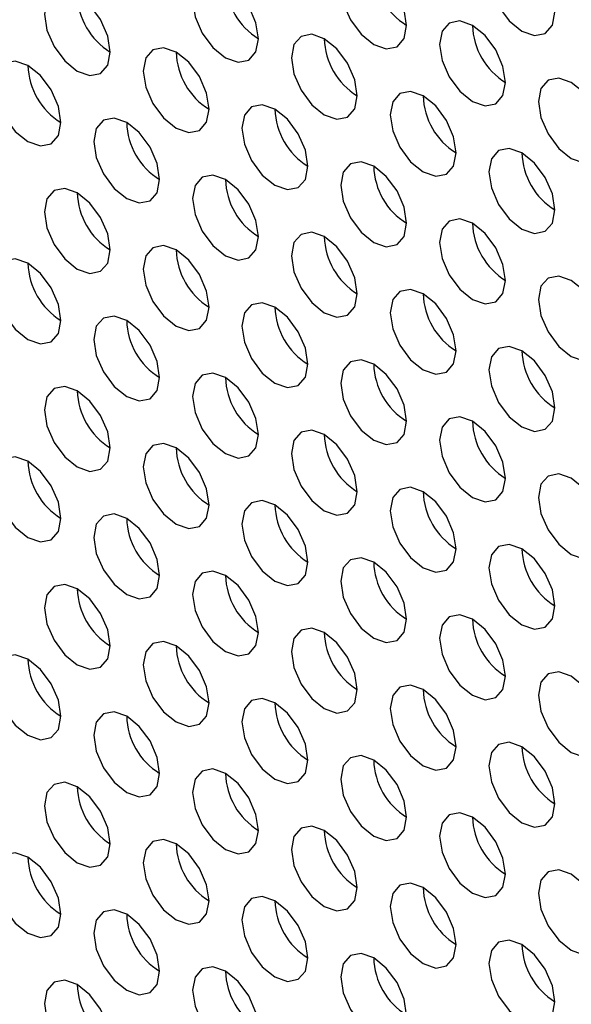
# Model space of a CAD drawing. Header units: millimetres. Extents: x 3619 to 4737, y 1503 to 2366.
# Tile 137 of 256: x 4415.49 to 4419.44, y 2144.65 to 2151.69. Entities that reach past the tile are written whole.
import ezdxf

# ---------------------------------------------------------------- set-up
doc = ezdxf.new("R2010")
doc.units = ezdxf.units.MM

msp = doc.modelspace()

# ---------------------------------------------------------------- linework, layer by layer
at = {"color": 7, "linetype": 'Continuous', "lineweight": 30}
for p, q in [((4419.4406, 2151.2407), (4419.4406, 2151.2406)), ((4419.4406, 2149.8253), (4419.4406, 2149.8253)), ((4419.4406, 2148.41), (4419.4406, 2148.41)), ((4419.4406, 2146.9947), (4419.4406, 2146.9946)), ((4419.4406, 2145.5793), (4419.4406, 2145.5793))]:
    msp.add_line(p, q, dxfattribs=at)
at = {"color": 7, "linetype": 'Continuous', "lineweight": 30, "flags": 128}
for points in [[(4419.3227, 2151.7442), (4419.3048, 2151.8587), (4419.2537, 2151.9765), (4419.1772, 2152.0796), (4419.087, 2152.1524), (4418.9968, 2152.1838), (4418.9204, 2152.1689), (4418.8693, 2152.1101), (4418.8513, 2152.0163), (4418.8693, 2151.9018), (4418.9204, 2151.784), (4418.9968, 2151.6809), (4419.087, 2151.6081), (4419.1772, 2151.5767), (4419.2537, 2151.5916), (4419.3048, 2151.6504), (4419.3227, 2151.7442)], [(4418.2621, 2151.6488), (4418.2441, 2151.7633), (4418.193, 2151.8811), (4418.1166, 2151.9843), (4418.0264, 2152.0571), (4417.9362, 2152.0884), (4417.8597, 2152.0736), (4417.8086, 2152.0148), (4417.7907, 2151.921), (4417.8086, 2151.8064), (4417.8597, 2151.6887), (4417.9362, 2151.5855), (4418.0264, 2151.5127), (4418.1166, 2151.4814), (4418.193, 2151.4962), (4418.2441, 2151.555), (4418.2621, 2151.6488)], [(4417.2014, 2151.5535), (4417.1835, 2151.668), (4417.1324, 2151.7858), (4417.0559, 2151.8889), (4416.9657, 2151.9617), (4416.8755, 2151.9931), (4416.799, 2151.9782), (4416.748, 2151.9194), (4416.73, 2151.8256), (4416.748, 2151.7111), (4416.799, 2151.5933), (4416.8755, 2151.4901), (4416.9657, 2151.4174), (4417.0559, 2151.386), (4417.1324, 2151.4009), (4417.1835, 2151.4597), (4417.2014, 2151.5535)], [(4416.1408, 2151.4581), (4416.1228, 2151.5726), (4416.0717, 2151.6904), (4415.9953, 2151.7936), (4415.9051, 2151.8664), (4415.8149, 2151.8977), (4415.7384, 2151.8828), (4415.6873, 2151.824), (4415.6694, 2151.7302), (4415.6873, 2151.6157), (4415.7384, 2151.4979), (4415.8149, 2151.3948), (4415.9051, 2151.322), (4415.9953, 2151.2906), (4416.0717, 2151.3055), (4416.1228, 2151.3643), (4416.1408, 2151.4581)], [(4418.9692, 2151.2406), (4418.9512, 2151.3551), (4418.9002, 2151.4729), (4418.8237, 2151.5761), (4418.7335, 2151.6489), (4418.6433, 2151.6802), (4418.5668, 2151.6654), (4418.5157, 2151.6066), (4418.4978, 2151.5128), (4418.5157, 2151.3982), (4418.5668, 2151.2804), (4418.6433, 2151.1773), (4418.7335, 2151.1045), (4418.8237, 2151.0732), (4418.9002, 2151.088), (4418.9512, 2151.1468), (4418.9692, 2151.2406)], [(4417.9085, 2151.1453), (4417.8906, 2151.2598), (4417.8395, 2151.3776), (4417.763, 2151.4807), (4417.6728, 2151.5535), (4417.5826, 2151.5849), (4417.5062, 2151.57), (4417.4551, 2151.5112), (4417.4371, 2151.4174), (4417.4551, 2151.3029), (4417.5062, 2151.1851), (4417.5826, 2151.0819), (4417.6728, 2151.0091), (4417.763, 2150.9778), (4417.8395, 2150.9927), (4417.8906, 2151.0515), (4417.9085, 2151.1453)], [(4416.8479, 2151.0499), (4416.8299, 2151.1644), (4416.7788, 2151.2822), (4416.7024, 2151.3854), (4416.6122, 2151.4581), (4416.522, 2151.4895), (4416.4455, 2151.4746), (4416.3944, 2151.4158), (4416.3765, 2151.322), (4416.3944, 2151.2075), (4416.4455, 2151.0897), (4416.522, 2150.9866), (4416.6122, 2150.9138), (4416.7024, 2150.8824), (4416.7788, 2150.8973), (4416.8299, 2150.9561), (4416.8479, 2151.0499)], [(4415.7872, 2150.9545), (4415.7693, 2151.069), (4415.7182, 2151.1868), (4415.6417, 2151.29), (4415.5515, 2151.3628), (4415.4613, 2151.3941), (4415.3848, 2151.3793), (4415.3337, 2151.3205), (4415.3158, 2151.2267), (4415.3337, 2151.1122), (4415.3848, 2150.9944), (4415.4613, 2150.8912), (4415.5515, 2150.8184), (4415.6417, 2150.7871), (4415.7182, 2150.8019), (4415.7693, 2150.8607), (4415.7872, 2150.9545)], [(4419.6763, 2150.8324), (4419.6584, 2150.9469), (4419.6073, 2151.0647), (4419.5308, 2151.1679), (4419.4406, 2151.2407), (4419.3504, 2151.272), (4419.2739, 2151.2572), (4419.2228, 2151.1984), (4419.2049, 2151.1046), (4419.2228, 2150.99), (4419.2739, 2150.8722), (4419.3504, 2150.7691), (4419.4406, 2150.6963), (4419.5308, 2150.665), (4419.6073, 2150.6798), (4419.6584, 2150.7386), (4419.6763, 2150.8324)], [(4418.6156, 2150.7371), (4418.5977, 2150.8516), (4418.5466, 2150.9694), (4418.4701, 2151.0725), (4418.3799, 2151.1453), (4418.2897, 2151.1767), (4418.2133, 2151.1618), (4418.1622, 2151.103), (4418.1442, 2151.0092), (4418.1622, 2150.8947), (4418.2133, 2150.7769), (4418.2897, 2150.6737), (4418.3799, 2150.6009), (4418.4701, 2150.5696), (4418.5466, 2150.5845), (4418.5977, 2150.6433), (4418.6156, 2150.7371)], [(4417.555, 2150.6417), (4417.537, 2150.7562), (4417.4859, 2150.874), (4417.4095, 2150.9772), (4417.3193, 2151.0499), (4417.2291, 2151.0813), (4417.1526, 2151.0664), (4417.1015, 2151.0076), (4417.0836, 2150.9138), (4417.1015, 2150.7993), (4417.1526, 2150.6815), (4417.2291, 2150.5784), (4417.3193, 2150.5056), (4417.4095, 2150.4742), (4417.4859, 2150.4891), (4417.537, 2150.5479), (4417.555, 2150.6417)], [(4416.4943, 2150.5463), (4416.4764, 2150.6608), (4416.4253, 2150.7786), (4416.3488, 2150.8818), (4416.2586, 2150.9546), (4416.1684, 2150.9859), (4416.0919, 2150.9711), (4416.0408, 2150.9123), (4416.0229, 2150.8185), (4416.0408, 2150.704), (4416.0919, 2150.5862), (4416.1684, 2150.483), (4416.2586, 2150.4102), (4416.3488, 2150.3789), (4416.4253, 2150.3937), (4416.4764, 2150.4525), (4416.4943, 2150.5463)], [(4419.3227, 2150.3289), (4419.3048, 2150.4434), (4419.2537, 2150.5612), (4419.1772, 2150.6643), (4419.087, 2150.7371), (4418.9968, 2150.7685), (4418.9204, 2150.7536), (4418.8693, 2150.6948), (4418.8513, 2150.601), (4418.8693, 2150.4865), (4418.9204, 2150.3687), (4418.9968, 2150.2655), (4419.087, 2150.1927), (4419.1772, 2150.1614), (4419.2537, 2150.1762), (4419.3048, 2150.2351), (4419.3227, 2150.3289)], [(4418.2621, 2150.2335), (4418.2441, 2150.348), (4418.193, 2150.4658), (4418.1166, 2150.5689), (4418.0264, 2150.6417), (4417.9362, 2150.6731), (4417.8597, 2150.6582), (4417.8086, 2150.5994), (4417.7907, 2150.5056), (4417.8086, 2150.3911), (4417.8597, 2150.2733), (4417.9362, 2150.1702), (4418.0264, 2150.0974), (4418.1166, 2150.066), (4418.193, 2150.0809), (4418.2441, 2150.1397), (4418.2621, 2150.2335)], [(4417.2014, 2150.1381), (4417.1835, 2150.2526), (4417.1324, 2150.3704), (4417.0559, 2150.4736), (4416.9657, 2150.5464), (4416.8755, 2150.5777), (4416.799, 2150.5629), (4416.748, 2150.5041), (4416.73, 2150.4103), (4416.748, 2150.2957), (4416.799, 2150.178), (4416.8755, 2150.0748), (4416.9657, 2150.002), (4417.0559, 2149.9707), (4417.1324, 2149.9855), (4417.1835, 2150.0443), (4417.2014, 2150.1381)], [(4416.1408, 2150.0428), (4416.1228, 2150.1573), (4416.0717, 2150.2751), (4415.9953, 2150.3782), (4415.9051, 2150.451), (4415.8149, 2150.4824), (4415.7384, 2150.4675), (4415.6873, 2150.4087), (4415.6694, 2150.3149), (4415.6873, 2150.2004), (4415.7384, 2150.0826), (4415.8149, 2149.9794), (4415.9051, 2149.9067), (4415.9953, 2149.8753), (4416.0717, 2149.8902), (4416.1228, 2149.949), (4416.1408, 2150.0428)], [(4418.9692, 2149.8253), (4418.9512, 2149.9398), (4418.9002, 2150.0576), (4418.8237, 2150.1607), (4418.7335, 2150.2335), (4418.6433, 2150.2649), (4418.5668, 2150.25), (4418.5157, 2150.1912), (4418.4978, 2150.0974), (4418.5157, 2149.9829), (4418.5668, 2149.8651), (4418.6433, 2149.762), (4418.7335, 2149.6892), (4418.8237, 2149.6578), (4418.9002, 2149.6727), (4418.9512, 2149.7315), (4418.9692, 2149.8253)], [(4417.9085, 2149.7299), (4417.8906, 2149.8444), (4417.8395, 2149.9622), (4417.763, 2150.0654), (4417.6728, 2150.1382), (4417.5826, 2150.1695), (4417.5062, 2150.1547), (4417.4551, 2150.0959), (4417.4371, 2150.0021), (4417.4551, 2149.8875), (4417.5062, 2149.7697), (4417.5826, 2149.6666), (4417.6728, 2149.5938), (4417.763, 2149.5625), (4417.8395, 2149.5773), (4417.8906, 2149.6361), (4417.9085, 2149.7299)], [(4416.8479, 2149.6346), (4416.8299, 2149.7491), (4416.7788, 2149.8669), (4416.7024, 2149.97), (4416.6122, 2150.0428), (4416.522, 2150.0742), (4416.4455, 2150.0593), (4416.3944, 2150.0005), (4416.3765, 2149.9067), (4416.3944, 2149.7922), (4416.4455, 2149.6744), (4416.522, 2149.5712), (4416.6122, 2149.4985), (4416.7024, 2149.4671), (4416.7788, 2149.482), (4416.8299, 2149.5408), (4416.8479, 2149.6346)], [(4415.7872, 2149.5392), (4415.7693, 2149.6537), (4415.7182, 2149.7715), (4415.6417, 2149.8747), (4415.5515, 2149.9475), (4415.4613, 2149.9788), (4415.3848, 2149.9639), (4415.3337, 2149.9051), (4415.3158, 2149.8113), (4415.3337, 2149.6968), (4415.3848, 2149.579), (4415.4613, 2149.4759), (4415.5515, 2149.4031), (4415.6417, 2149.3717), (4415.7182, 2149.3866), (4415.7693, 2149.4454), (4415.7872, 2149.5392)], [(4419.6763, 2149.4171), (4419.6584, 2149.5316), (4419.6073, 2149.6494), (4419.5308, 2149.7525), (4419.4406, 2149.8253), (4419.3504, 2149.8567), (4419.2739, 2149.8418), (4419.2228, 2149.783), (4419.2049, 2149.6892), (4419.2228, 2149.5747), (4419.2739, 2149.4569), (4419.3504, 2149.3538), (4419.4406, 2149.281), (4419.5308, 2149.2496), (4419.6073, 2149.2645), (4419.6584, 2149.3233), (4419.6763, 2149.4171)], [(4418.6156, 2149.3217), (4418.5977, 2149.4362), (4418.5466, 2149.554), (4418.4701, 2149.6572), (4418.3799, 2149.73), (4418.2897, 2149.7613), (4418.2133, 2149.7465), (4418.1622, 2149.6877), (4418.1442, 2149.5939), (4418.1622, 2149.4793), (4418.2133, 2149.3615), (4418.2897, 2149.2584), (4418.3799, 2149.1856), (4418.4701, 2149.1543), (4418.5466, 2149.1691), (4418.5977, 2149.2279), (4418.6156, 2149.3217)], [(4417.555, 2149.2264), (4417.537, 2149.3409), (4417.4859, 2149.4587), (4417.4095, 2149.5618), (4417.3193, 2149.6346), (4417.2291, 2149.666), (4417.1526, 2149.6511), (4417.1015, 2149.5923), (4417.0836, 2149.4985), (4417.1015, 2149.384), (4417.1526, 2149.2662), (4417.2291, 2149.163), (4417.3193, 2149.0902), (4417.4095, 2149.0589), (4417.4859, 2149.0738), (4417.537, 2149.1326), (4417.555, 2149.2264)], [(4416.4943, 2149.131), (4416.4764, 2149.2455), (4416.4253, 2149.3633), (4416.3488, 2149.4665), (4416.2586, 2149.5392), (4416.1684, 2149.5706), (4416.0919, 2149.5557), (4416.0408, 2149.4969), (4416.0229, 2149.4031), (4416.0408, 2149.2886), (4416.0919, 2149.1708), (4416.1684, 2149.0677), (4416.2586, 2148.9949), (4416.3488, 2148.9635), (4416.4253, 2148.9784), (4416.4764, 2149.0372), (4416.4943, 2149.131)], [(4419.3227, 2148.9135), (4419.3048, 2149.028), (4419.2537, 2149.1458), (4419.1772, 2149.249), (4419.087, 2149.3218), (4418.9968, 2149.3531), (4418.9204, 2149.3383), (4418.8693, 2149.2795), (4418.8513, 2149.1857), (4418.8693, 2149.0711), (4418.9204, 2148.9533), (4418.9968, 2148.8502), (4419.087, 2148.7774), (4419.1772, 2148.746), (4419.2537, 2148.7609), (4419.3048, 2148.8197), (4419.3227, 2148.9135)], [(4418.2621, 2148.8182), (4418.2441, 2148.9327), (4418.193, 2149.0505), (4418.1166, 2149.1536), (4418.0264, 2149.2264), (4417.9362, 2149.2578), (4417.8597, 2149.2429), (4417.8086, 2149.1841), (4417.7907, 2149.0903), (4417.8086, 2148.9758), (4417.8597, 2148.858), (4417.9362, 2148.7548), (4418.0264, 2148.682), (4418.1166, 2148.6507), (4418.193, 2148.6655), (4418.2441, 2148.7244), (4418.2621, 2148.8182)], [(4417.2014, 2148.7228), (4417.1835, 2148.8373), (4417.1324, 2148.9551), (4417.0559, 2149.0582), (4416.9657, 2149.131), (4416.8755, 2149.1624), (4416.799, 2149.1475), (4416.748, 2149.0887), (4416.73, 2148.9949), (4416.748, 2148.8804), (4416.799, 2148.7626), (4416.8755, 2148.6595), (4416.9657, 2148.5867), (4417.0559, 2148.5553), (4417.1324, 2148.5702), (4417.1835, 2148.629), (4417.2014, 2148.7228)], [(4416.1408, 2148.6274), (4416.1228, 2148.7419), (4416.0717, 2148.8597), (4415.9953, 2148.9629), (4415.9051, 2149.0357), (4415.8149, 2149.067), (4415.7384, 2149.0522), (4415.6873, 2148.9934), (4415.6694, 2148.8996), (4415.6873, 2148.785), (4415.7384, 2148.6673), (4415.8149, 2148.5641), (4415.9051, 2148.4913), (4415.9953, 2148.46), (4416.0717, 2148.4748), (4416.1228, 2148.5336), (4416.1408, 2148.6274)], [(4418.9692, 2148.4099), (4418.9512, 2148.5245), (4418.9002, 2148.6423), (4418.8237, 2148.7454), (4418.7335, 2148.8182), (4418.6433, 2148.8496), (4418.5668, 2148.8347), (4418.5157, 2148.7759), (4418.4978, 2148.6821), (4418.5157, 2148.5676), (4418.5668, 2148.4498), (4418.6433, 2148.3466), (4418.7335, 2148.2738), (4418.8237, 2148.2425), (4418.9002, 2148.2573), (4418.9512, 2148.3161), (4418.9692, 2148.4099)], [(4417.9085, 2148.3146), (4417.8906, 2148.4291), (4417.8395, 2148.5469), (4417.763, 2148.65), (4417.6728, 2148.7228), (4417.5826, 2148.7542), (4417.5062, 2148.7393), (4417.4551, 2148.6805), (4417.4371, 2148.5867), (4417.4551, 2148.4722), (4417.5062, 2148.3544), (4417.5826, 2148.2513), (4417.6728, 2148.1785), (4417.763, 2148.1471), (4417.8395, 2148.162), (4417.8906, 2148.2208), (4417.9085, 2148.3146)], [(4416.8479, 2148.2192), (4416.8299, 2148.3337), (4416.7788, 2148.4515), (4416.7024, 2148.5547), (4416.6122, 2148.6275), (4416.522, 2148.6588), (4416.4455, 2148.644), (4416.3944, 2148.5852), (4416.3765, 2148.4914), (4416.3944, 2148.3768), (4416.4455, 2148.259), (4416.522, 2148.1559), (4416.6122, 2148.0831), (4416.7024, 2148.0518), (4416.7788, 2148.0666), (4416.8299, 2148.1254), (4416.8479, 2148.2192)], [(4415.7872, 2148.1239), (4415.7693, 2148.2384), (4415.7182, 2148.3562), (4415.6417, 2148.4593), (4415.5515, 2148.5321), (4415.4613, 2148.5635), (4415.3848, 2148.5486), (4415.3337, 2148.4898), (4415.3158, 2148.396), (4415.3337, 2148.2815), (4415.3848, 2148.1637), (4415.4613, 2148.0605), (4415.5515, 2147.9878), (4415.6417, 2147.9564), (4415.7182, 2147.9713), (4415.7693, 2148.0301), (4415.7872, 2148.1239)], [(4419.6763, 2148.0017), (4419.6584, 2148.1163), (4419.6073, 2148.2341), (4419.5308, 2148.3372), (4419.4406, 2148.41), (4419.3504, 2148.4413), (4419.2739, 2148.4265), (4419.2228, 2148.3677), (4419.2049, 2148.2739), (4419.2228, 2148.1594), (4419.2739, 2148.0416), (4419.3504, 2147.9384), (4419.4406, 2147.8656), (4419.5308, 2147.8343), (4419.6073, 2147.8491), (4419.6584, 2147.9079), (4419.6763, 2148.0017)], [(4418.6156, 2147.9064), (4418.5977, 2148.0209), (4418.5466, 2148.1387), (4418.4701, 2148.2418), (4418.3799, 2148.3146), (4418.2897, 2148.346), (4418.2133, 2148.3311), (4418.1622, 2148.2723), (4418.1442, 2148.1785), (4418.1622, 2148.064), (4418.2133, 2147.9462), (4418.2897, 2147.8431), (4418.3799, 2147.7703), (4418.4701, 2147.7389), (4418.5466, 2147.7538), (4418.5977, 2147.8126), (4418.6156, 2147.9064)], [(4417.555, 2147.811), (4417.537, 2147.9255), (4417.4859, 2148.0433), (4417.4095, 2148.1465), (4417.3193, 2148.2193), (4417.2291, 2148.2506), (4417.1526, 2148.2358), (4417.1015, 2148.177), (4417.0836, 2148.0832), (4417.1015, 2147.9686), (4417.1526, 2147.8508), (4417.2291, 2147.7477), (4417.3193, 2147.6749), (4417.4095, 2147.6436), (4417.4859, 2147.6584), (4417.537, 2147.7172), (4417.555, 2147.811)], [(4416.4943, 2147.7157), (4416.4764, 2147.8302), (4416.4253, 2147.948), (4416.3488, 2148.0511), (4416.2586, 2148.1239), (4416.1684, 2148.1553), (4416.0919, 2148.1404), (4416.0408, 2148.0816), (4416.0229, 2147.9878), (4416.0408, 2147.8733), (4416.0919, 2147.7555), (4416.1684, 2147.6523), (4416.2586, 2147.5795), (4416.3488, 2147.5482), (4416.4253, 2147.5631), (4416.4764, 2147.6219), (4416.4943, 2147.7157)], [(4419.3227, 2147.4982), (4419.3048, 2147.6127), (4419.2537, 2147.7305), (4419.1772, 2147.8336), (4419.087, 2147.9064), (4418.9968, 2147.9378), (4418.9204, 2147.9229), (4418.8693, 2147.8641), (4418.8513, 2147.7703), (4418.8693, 2147.6558), (4418.9204, 2147.538), (4418.9968, 2147.4349), (4419.087, 2147.3621), (4419.1772, 2147.3307), (4419.2537, 2147.3456), (4419.3048, 2147.4044), (4419.3227, 2147.4982)], [(4418.2621, 2147.4028), (4418.2441, 2147.5173), (4418.193, 2147.6351), (4418.1166, 2147.7383), (4418.0264, 2147.8111), (4417.9362, 2147.8424), (4417.8597, 2147.8276), (4417.8086, 2147.7688), (4417.7907, 2147.675), (4417.8086, 2147.5604), (4417.8597, 2147.4426), (4417.9362, 2147.3395), (4418.0264, 2147.2667), (4418.1166, 2147.2353), (4418.193, 2147.2502), (4418.2441, 2147.309), (4418.2621, 2147.4028)], [(4417.2014, 2147.3075), (4417.1835, 2147.422), (4417.1324, 2147.5398), (4417.0559, 2147.6429), (4416.9657, 2147.7157), (4416.8755, 2147.7471), (4416.799, 2147.7322), (4416.748, 2147.6734), (4416.73, 2147.5796), (4416.748, 2147.4651), (4416.799, 2147.3473), (4416.8755, 2147.2441), (4416.9657, 2147.1713), (4417.0559, 2147.14), (4417.1324, 2147.1549), (4417.1835, 2147.2137), (4417.2014, 2147.3075)], [(4416.1408, 2147.2121), (4416.1228, 2147.3266), (4416.0717, 2147.4444), (4415.9953, 2147.5475), (4415.9051, 2147.6203), (4415.8149, 2147.6517), (4415.7384, 2147.6368), (4415.6873, 2147.578), (4415.6694, 2147.4842), (4415.6873, 2147.3697), (4415.7384, 2147.2519), (4415.8149, 2147.1488), (4415.9051, 2147.076), (4415.9953, 2147.0446), (4416.0717, 2147.0595), (4416.1228, 2147.1183), (4416.1408, 2147.2121)], [(4418.9692, 2146.9946), (4418.9512, 2147.1091), (4418.9002, 2147.2269), (4418.8237, 2147.3301), (4418.7335, 2147.4029), (4418.6433, 2147.4342), (4418.5668, 2147.4194), (4418.5157, 2147.3605), (4418.4978, 2147.2667), (4418.5157, 2147.1522), (4418.5668, 2147.0344), (4418.6433, 2146.9313), (4418.7335, 2146.8585), (4418.8237, 2146.8271), (4418.9002, 2146.842), (4418.9512, 2146.9008), (4418.9692, 2146.9946)], [(4417.9085, 2146.8992), (4417.8906, 2147.0138), (4417.8395, 2147.1316), (4417.763, 2147.2347), (4417.6728, 2147.3075), (4417.5826, 2147.3389), (4417.5062, 2147.324), (4417.4551, 2147.2652), (4417.4371, 2147.1714), (4417.4551, 2147.0569), (4417.5062, 2146.9391), (4417.5826, 2146.8359), (4417.6728, 2146.7631), (4417.763, 2146.7318), (4417.8395, 2146.7466), (4417.8906, 2146.8054), (4417.9085, 2146.8992)], [(4416.8479, 2146.8039), (4416.8299, 2146.9184), (4416.7788, 2147.0362), (4416.7024, 2147.1393), (4416.6122, 2147.2121), (4416.522, 2147.2435), (4416.4455, 2147.2286), (4416.3944, 2147.1698), (4416.3765, 2147.076), (4416.3944, 2146.9615), (4416.4455, 2146.8437), (4416.522, 2146.7406), (4416.6122, 2146.6678), (4416.7024, 2146.6364), (4416.7788, 2146.6513), (4416.8299, 2146.7101), (4416.8479, 2146.8039)], [(4415.7872, 2146.7085), (4415.7693, 2146.823), (4415.7182, 2146.9408), (4415.6417, 2147.044), (4415.5515, 2147.1168), (4415.4613, 2147.1481), (4415.3848, 2147.1333), (4415.3337, 2147.0745), (4415.3158, 2146.9807), (4415.3337, 2146.8661), (4415.3848, 2146.7483), (4415.4613, 2146.6452), (4415.5515, 2146.5724), (4415.6417, 2146.5411), (4415.7182, 2146.5559), (4415.7693, 2146.6147), (4415.7872, 2146.7085)], [(4419.6763, 2146.5864), (4419.6584, 2146.7009), (4419.6073, 2146.8187), (4419.5308, 2146.9219), (4419.4406, 2146.9947), (4419.3504, 2147.026), (4419.2739, 2147.0112), (4419.2228, 2146.9523), (4419.2049, 2146.8585), (4419.2228, 2146.744), (4419.2739, 2146.6262), (4419.3504, 2146.5231), (4419.4406, 2146.4503), (4419.5308, 2146.4189), (4419.6073, 2146.4338), (4419.6584, 2146.4926), (4419.6763, 2146.5864)], [(4418.6156, 2146.491), (4418.5977, 2146.6056), (4418.5466, 2146.7234), (4418.4701, 2146.8265), (4418.3799, 2146.8993), (4418.2897, 2146.9306), (4418.2133, 2146.9158), (4418.1622, 2146.857), (4418.1442, 2146.7632), (4418.1622, 2146.6487), (4418.2133, 2146.5309), (4418.2897, 2146.4277), (4418.3799, 2146.3549), (4418.4701, 2146.3236), (4418.5466, 2146.3384), (4418.5977, 2146.3972), (4418.6156, 2146.491)], [(4417.555, 2146.3957), (4417.537, 2146.5102), (4417.4859, 2146.628), (4417.4095, 2146.7311), (4417.3193, 2146.8039), (4417.2291, 2146.8353), (4417.1526, 2146.8204), (4417.1015, 2146.7616), (4417.0836, 2146.6678), (4417.1015, 2146.5533), (4417.1526, 2146.4355), (4417.2291, 2146.3324), (4417.3193, 2146.2596), (4417.4095, 2146.2282), (4417.4859, 2146.2431), (4417.537, 2146.3019), (4417.555, 2146.3957)], [(4416.4943, 2146.3003), (4416.4764, 2146.4148), (4416.4253, 2146.5326), (4416.3488, 2146.6358), (4416.2586, 2146.7086), (4416.1684, 2146.7399), (4416.0919, 2146.7251), (4416.0408, 2146.6663), (4416.0229, 2146.5725), (4416.0408, 2146.4579), (4416.0919, 2146.3401), (4416.1684, 2146.237), (4416.2586, 2146.1642), (4416.3488, 2146.1329), (4416.4253, 2146.1477), (4416.4764, 2146.2065), (4416.4943, 2146.3003)], [(4419.3227, 2146.0828), (4419.3048, 2146.1974), (4419.2537, 2146.3152), (4419.1772, 2146.4183), (4419.087, 2146.4911), (4418.9968, 2146.5224), (4418.9204, 2146.5076), (4418.8693, 2146.4488), (4418.8513, 2146.355), (4418.8693, 2146.2405), (4418.9204, 2146.1227), (4418.9968, 2146.0195), (4419.087, 2145.9467), (4419.1772, 2145.9154), (4419.2537, 2145.9302), (4419.3048, 2145.989), (4419.3227, 2146.0828)], [(4418.2621, 2145.9875), (4418.2441, 2146.102), (4418.193, 2146.2198), (4418.1166, 2146.3229), (4418.0264, 2146.3957), (4417.9362, 2146.4271), (4417.8597, 2146.4122), (4417.8086, 2146.3534), (4417.7907, 2146.2596), (4417.8086, 2146.1451), (4417.8597, 2146.0273), (4417.9362, 2145.9242), (4418.0264, 2145.8514), (4418.1166, 2145.82), (4418.193, 2145.8349), (4418.2441, 2145.8937), (4418.2621, 2145.9875)], [(4417.2014, 2145.8921), (4417.1835, 2146.0066), (4417.1324, 2146.1244), (4417.0559, 2146.2276), (4416.9657, 2146.3004), (4416.8755, 2146.3317), (4416.799, 2146.3169), (4416.748, 2146.2581), (4416.73, 2146.1643), (4416.748, 2146.0497), (4416.799, 2145.9319), (4416.8755, 2145.8288), (4416.9657, 2145.756), (4417.0559, 2145.7246), (4417.1324, 2145.7395), (4417.1835, 2145.7983), (4417.2014, 2145.8921)], [(4416.1408, 2145.7968), (4416.1228, 2145.9113), (4416.0717, 2146.0291), (4415.9953, 2146.1322), (4415.9051, 2146.205), (4415.8149, 2146.2364), (4415.7384, 2146.2215), (4415.6873, 2146.1627), (4415.6694, 2146.0689), (4415.6873, 2145.9544), (4415.7384, 2145.8366), (4415.8149, 2145.7334), (4415.9051, 2145.6606), (4415.9953, 2145.6293), (4416.0717, 2145.6441), (4416.1228, 2145.703), (4416.1408, 2145.7968)], [(4418.9692, 2145.5793), (4418.9512, 2145.6938), (4418.9002, 2145.8116), (4418.8237, 2145.9147), (4418.7335, 2145.9875), (4418.6433, 2146.0189), (4418.5668, 2146.004), (4418.5157, 2145.9452), (4418.4978, 2145.8514), (4418.5157, 2145.7369), (4418.5668, 2145.6191), (4418.6433, 2145.516), (4418.7335, 2145.4432), (4418.8237, 2145.4118), (4418.9002, 2145.4267), (4418.9512, 2145.4855), (4418.9692, 2145.5793)], [(4417.9085, 2145.4839), (4417.8906, 2145.5984), (4417.8395, 2145.7162), (4417.763, 2145.8194), (4417.6728, 2145.8922), (4417.5826, 2145.9235), (4417.5062, 2145.9087), (4417.4551, 2145.8498), (4417.4371, 2145.756), (4417.4551, 2145.6415), (4417.5062, 2145.5237), (4417.5826, 2145.4206), (4417.6728, 2145.3478), (4417.763, 2145.3164), (4417.8395, 2145.3313), (4417.8906, 2145.3901), (4417.9085, 2145.4839)], [(4416.8479, 2145.3886), (4416.8299, 2145.5031), (4416.7788, 2145.6209), (4416.7024, 2145.724), (4416.6122, 2145.7968), (4416.522, 2145.8281), (4416.4455, 2145.8133), (4416.3944, 2145.7545), (4416.3765, 2145.6607), (4416.3944, 2145.5462), (4416.4455, 2145.4284), (4416.522, 2145.3252), (4416.6122, 2145.2524), (4416.7024, 2145.2211), (4416.7788, 2145.2359), (4416.8299, 2145.2947), (4416.8479, 2145.3886)], [(4415.7872, 2145.2932), (4415.7693, 2145.4077), (4415.7182, 2145.5255), (4415.6417, 2145.6286), (4415.5515, 2145.7014), (4415.4613, 2145.7328), (4415.3848, 2145.7179), (4415.3337, 2145.6591), (4415.3158, 2145.5653), (4415.3337, 2145.4508), (4415.3848, 2145.333), (4415.4613, 2145.2299), (4415.5515, 2145.1571), (4415.6417, 2145.1257), (4415.7182, 2145.1406), (4415.7693, 2145.1994), (4415.7872, 2145.2932)], [(4419.6763, 2145.1711), (4419.6584, 2145.2856), (4419.6073, 2145.4034), (4419.5308, 2145.5065), (4419.4406, 2145.5793), (4419.3504, 2145.6107), (4419.2739, 2145.5958), (4419.2228, 2145.537), (4419.2049, 2145.4432), (4419.2228, 2145.3287), (4419.2739, 2145.2109), (4419.3504, 2145.1077), (4419.4406, 2145.035), (4419.5308, 2145.0036), (4419.6073, 2145.0185), (4419.6584, 2145.0773), (4419.6763, 2145.1711)], [(4418.6156, 2145.0757), (4418.5977, 2145.1902), (4418.5466, 2145.308), (4418.4701, 2145.4112), (4418.3799, 2145.484), (4418.2897, 2145.5153), (4418.2133, 2145.5005), (4418.1622, 2145.4416), (4418.1442, 2145.3478), (4418.1622, 2145.2333), (4418.2133, 2145.1155), (4418.2897, 2145.0124), (4418.3799, 2144.9396), (4418.4701, 2144.9082), (4418.5466, 2144.9231), (4418.5977, 2144.9819), (4418.6156, 2145.0757)], [(4417.555, 2144.9803), (4417.537, 2145.0949), (4417.4859, 2145.2127), (4417.4095, 2145.3158), (4417.3193, 2145.3886), (4417.2291, 2145.4199), (4417.1526, 2145.4051), (4417.1015, 2145.3463), (4417.0836, 2145.2525), (4417.1015, 2145.138), (4417.1526, 2145.0202), (4417.2291, 2144.917), (4417.3193, 2144.8442), (4417.4095, 2144.8129), (4417.4859, 2144.8277), (4417.537, 2144.8865), (4417.555, 2144.9803)], [(4416.4943, 2144.885), (4416.4764, 2144.9995), (4416.4253, 2145.1173), (4416.3488, 2145.2204), (4416.2586, 2145.2932), (4416.1684, 2145.3246), (4416.0919, 2145.3097), (4416.0408, 2145.2509), (4416.0229, 2145.1571), (4416.0408, 2145.0426), (4416.0919, 2144.9248), (4416.1684, 2144.8217), (4416.2586, 2144.7489), (4416.3488, 2144.7175), (4416.4253, 2144.7324), (4416.4764, 2144.7912), (4416.4943, 2144.885)], [(4419.3227, 2144.6675), (4419.3048, 2144.782), (4419.2537, 2144.8998), (4419.1772, 2145.003), (4419.087, 2145.0757), (4418.9968, 2145.1071), (4418.9204, 2145.0922), (4418.8693, 2145.0334), (4418.8513, 2144.9396), (4418.8693, 2144.8251), (4418.9204, 2144.7073), (4418.9968, 2144.6042), (4419.087, 2144.5314), (4419.1772, 2144.5), (4419.2537, 2144.5149), (4419.3048, 2144.5737), (4419.3227, 2144.6675)], [(4418.2621, 2144.5721), (4418.2441, 2144.6867), (4418.193, 2144.8045), (4418.1166, 2144.9076), (4418.0264, 2144.9804), (4417.9362, 2145.0117), (4417.8597, 2144.9969), (4417.8086, 2144.9381), (4417.7907, 2144.8443), (4417.8086, 2144.7298), (4417.8597, 2144.612), (4417.9362, 2144.5088), (4418.0264, 2144.436), (4418.1166, 2144.4047), (4418.193, 2144.4195), (4418.2441, 2144.4783), (4418.2621, 2144.5721)], [(4417.2014, 2144.4768), (4417.1835, 2144.5913), (4417.1324, 2144.7091), (4417.0559, 2144.8122), (4416.9657, 2144.885), (4416.8755, 2144.9164), (4416.799, 2144.9015), (4416.748, 2144.8427), (4416.73, 2144.7489), (4416.748, 2144.6344), (4416.799, 2144.5166), (4416.8755, 2144.4135), (4416.9657, 2144.3407), (4417.0559, 2144.3093), (4417.1324, 2144.3242), (4417.1835, 2144.383), (4417.2014, 2144.4768)], [(4416.1408, 2144.3814), (4416.1228, 2144.4959), (4416.0717, 2144.6137), (4415.9953, 2144.7169), (4415.9051, 2144.7897), (4415.8149, 2144.821), (4415.7384, 2144.8062), (4415.6873, 2144.7474), (4415.6694, 2144.6535), (4415.6873, 2144.539), (4415.7384, 2144.4212), (4415.8149, 2144.3181), (4415.9051, 2144.2453), (4415.9953, 2144.214), (4416.0717, 2144.2288), (4416.1228, 2144.2876), (4416.1408, 2144.3814)]]:
    msp.add_lwpolyline(points, dxfattribs=at)
at = {"color": 7, "linetype": 'Continuous', "lineweight": 30}
for centre, start, end in [((4418.5219, 2152.0709), 181.60339, 238.39168), ((4417.4612, 2151.9756), 181.60275, 238.39232), ((4416.4005, 2151.8802), 181.60081, 238.39327), ((4419.229, 2151.6627), 181.60169, 238.3924), ((4418.1683, 2151.5674), 181.60105, 238.39303), ((4417.1076, 2151.472), 181.60129, 238.39279), ((4416.047, 2151.3766), 181.60129, 238.39279), ((4418.8754, 2151.1592), 181.60148, 238.39359), ((4417.8147, 2151.0638), 181.60124, 238.39383), ((4416.7541, 2150.9684), 181.60124, 238.39383), ((4419.5825, 2150.751), 181.60275, 238.39232), ((4418.5219, 2150.6556), 181.60251, 238.39256), ((4417.4612, 2150.5602), 181.60251, 238.39256), ((4416.4005, 2150.4649), 181.60081, 238.39327), ((4419.229, 2150.2474), 181.60081, 238.39327), ((4418.1683, 2150.152), 181.60081, 238.39327), ((4417.1076, 2150.0567), 181.60129, 238.39279), ((4416.047, 2149.9613), 181.60129, 238.39279), ((4418.8754, 2149.7438), 181.60124, 238.39383), ((4417.8147, 2149.6485), 181.60124, 238.39383), ((4416.7541, 2149.5531), 181.60124, 238.39383), ((4419.5825, 2149.3356), 181.60251, 238.39256), ((4418.5219, 2149.2403), 181.60251, 238.39256), ((4417.4612, 2149.1449), 181.60251, 238.39256), ((4416.4005, 2149.0495), 181.60081, 238.39327), ((4419.229, 2148.832), 181.60081, 238.39327), ((4418.1683, 2148.7367), 181.60081, 238.39327), ((4417.1076, 2148.6413), 181.60129, 238.39279), ((4416.047, 2148.546), 181.60129, 238.39279), ((4418.8754, 2148.3285), 181.60124, 238.39383), ((4417.8147, 2148.2331), 181.60124, 238.39383), ((4416.7541, 2148.1378), 181.60124, 238.39383), ((4419.5825, 2147.9203), 181.60251, 238.39256), ((4418.5219, 2147.8249), 181.60251, 238.39256), ((4417.4612, 2147.7296), 181.60251, 238.39256), ((4416.4005, 2147.6342), 181.60081, 238.39327), ((4419.229, 2147.4167), 181.60081, 238.39327), ((4418.1683, 2147.3213), 181.60081, 238.39327), ((4417.1076, 2147.226), 181.60129, 238.39279), ((4416.047, 2147.1306), 181.60129, 238.39279), ((4418.8754, 2146.9131), 181.60124, 238.39383), ((4417.8147, 2146.8178), 181.60124, 238.39383), ((4416.7541, 2146.7224), 181.60124, 238.39383), ((4419.5825, 2146.505), 181.60251, 238.39256), ((4418.5219, 2146.4096), 181.60251, 238.39256), ((4417.4612, 2146.3142), 181.60251, 238.39256), ((4416.4005, 2146.2188), 181.60125, 238.39332), ((4419.229, 2146.0014), 181.60081, 238.39327), ((4418.1683, 2145.906), 181.60081, 238.39327), ((4417.1076, 2145.8107), 181.60174, 238.39284), ((4416.047, 2145.7153), 181.60174, 238.39284), ((4418.8754, 2145.4978), 181.60124, 238.39383), ((4417.8147, 2145.4024), 181.60169, 238.39388), ((4416.7541, 2145.3071), 181.60169, 238.39388), ((4419.5825, 2145.0896), 181.60251, 238.39256), ((4418.5219, 2144.9943), 181.60295, 238.39261), ((4417.4612, 2144.8989), 181.60295, 238.39261), ((4416.4005, 2144.8035), 181.60118, 238.3934)]:
    msp.add_arc(centre, 0.4957, start, end, dxfattribs=at)

doc.saveas('drawing.dxf')
